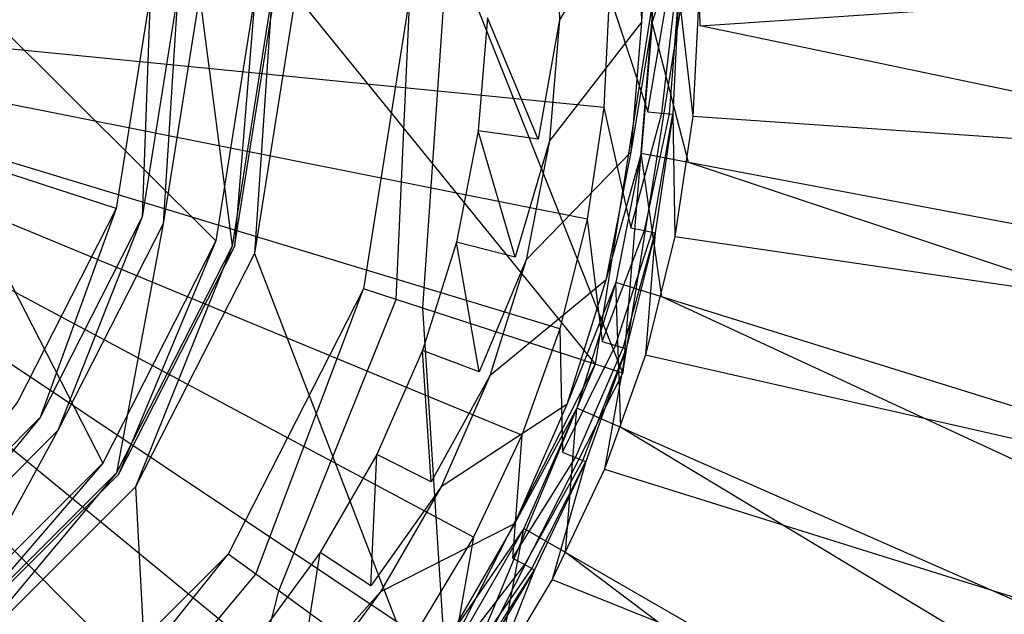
# Model space of a CAD drawing. Extents: x 0 to 0.55, y -0.45 to 0.
# Tile 20 of 33: x 0.289 to 0.313, y -0.229 to -0.215. Entities that reach past the tile are written whole.
import ezdxf

# ---------------------------------------------------------------- set-up
doc = ezdxf.new("R2010")
doc.units = 0
for name, color, linetype in [('L0_WT_516055_0___REPLACEMTFOREM', 7, 'CONTINUOUS'), ('L1_ABLAUF60_ONOVO_1___REPLACEMT', 7, 'CONTINUOUS'), ('L2_ABLAUF60_ONOVO_2___REPLACEMT', 7, 'CONTINUOUS')]:
    doc.layers.add(name, color=color, linetype=linetype)

msp = doc.modelspace()

# ---------------------------------------------------------------- linework, layer by layer
at = {"layer": 'L0_WT_516055_0___REPLACEMTFOREM', "color": 8}
for points, invisible_edges in [([(0.477906, -0.203389, 0.01), (0.305423, -0.214903, 0.01), (0.305336, -0.211543, 0.01), (0.477906, -0.203389, 0.01)], 13), ([(0.305423, -0.214903, 0.01), (0.477906, -0.203389, 0.01), (0.474701, -0.226766, 0.01), (0.305423, -0.214903, 0.01)], 14), ([(0.303901, -0.21162, 0.008989), (0.30198, -0.214759, 0.001092), (0.301898, -0.211786, 0.001092), (0.303901, -0.21162, 0.008989)], 14), ([(0.30198, -0.214759, 0.001092), (0.303901, -0.21162, 0.008989), (0.303989, -0.214814, 0.008989), (0.30198, -0.214759, 0.001092)], 13), ([(0.304157, -0.211599, 0.01), (0.303989, -0.214814, 0.008989), (0.303901, -0.21162, 0.008989), (0.304157, -0.211599, 0.01)], 14), ([(0.303989, -0.214814, 0.008989), (0.304157, -0.211599, 0.01), (0.304246, -0.214821, 0.01), (0.303989, -0.214814, 0.008989)], 13), ([(0.305336, -0.211543, 0.01), (0.304246, -0.214821, 0.01), (0.304157, -0.211599, 0.01), (0.305336, -0.211543, 0.01)], 13), ([(0.304246, -0.214821, 0.01), (0.305336, -0.211543, 0.01), (0.305423, -0.214903, 0.01), (0.304246, -0.214821, 0.01)], 14), ([(0.301702, -0.214751), (0.301898, -0.211786, 0.001092), (0.30198, -0.214759, 0.001092), (0.301702, -0.214751)], 13), ([(0.366207, -0.213806, 0.055), (0.30539, -0.214142, 0.055), (0.305244, -0.217121, 0.055), (0.366207, -0.213806, 0.055)], 13), ([(0.305244, -0.217121, 0.055), (0.364924, -0.221241, 0.055), (0.366207, -0.213806, 0.055), (0.305244, -0.217121, 0.055)], 14), ([(0.300216, -0.21471), (0.299987, -0.21748), (0.275, -0.214021), (0.300216, -0.21471)], 14), ([(0.298624, -0.22286), (0.297508, -0.225405), (0.275, -0.214021), (0.298624, -0.22286)], 14), ([(0.294472, -0.230052), (0.29259, -0.232096), (0.275, -0.214021), (0.294472, -0.230052)], 14), ([(0.299987, -0.21748), (0.299454, -0.220207), (0.275, -0.214021), (0.299987, -0.21748)], 14), ([(0.297508, -0.225405), (0.296118, -0.227812), (0.275, -0.214021), (0.297508, -0.225405)], 14), ([(0.29259, -0.232096), (0.290494, -0.233922), (0.275, -0.214021), (0.29259, -0.232096)], 14), ([(0.299454, -0.220207), (0.298624, -0.22286), (0.275, -0.214021), (0.299454, -0.220207)], 14), ([(0.296118, -0.227812), (0.294472, -0.230052), (0.275, -0.214021), (0.296118, -0.227812)], 14), ([(0.290494, -0.233922), (0.28821, -0.235505), (0.275, -0.214021), (0.290494, -0.233922)], 14), ([(0.2968, -0.232033, 0.05), (0.275, -0.214142, 0.05), (0.294942, -0.234084, 0.05), (0.2968, -0.232033, 0.05)], 14), ([(0.292891, -0.235943, 0.05), (0.275, -0.214142, 0.05), (0.290668, -0.237591, 0.05), (0.292891, -0.235943, 0.05)], 14), ([(0.30266, -0.219644, 0.05), (0.275, -0.214142, 0.05), (0.301987, -0.222329, 0.05), (0.30266, -0.219644, 0.05)], 14), ([(0.303202, -0.214142, 0.05), (0.275, -0.214142, 0.05), (0.303066, -0.216907, 0.05), (0.303202, -0.214142, 0.05)], 14), ([(0.290668, -0.237591, 0.05), (0.275, -0.214142, 0.05), (0.288294, -0.239014, 0.05), (0.290668, -0.237591, 0.05)], 14), ([(0.298449, -0.22981, 0.05), (0.275, -0.214142, 0.05), (0.2968, -0.232033, 0.05), (0.298449, -0.22981, 0.05)], 14), ([(0.303066, -0.216907, 0.05), (0.275, -0.214142, 0.05), (0.30266, -0.219644, 0.05), (0.303066, -0.216907, 0.05)], 14), ([(0.301055, -0.224935, 0.05), (0.275, -0.214142, 0.05), (0.299872, -0.227437, 0.05), (0.301055, -0.224935, 0.05)], 14), ([(0.299872, -0.227437, 0.05), (0.275, -0.214142, 0.05), (0.298449, -0.22981, 0.05), (0.299872, -0.227437, 0.05)], 14), ([(0.301987, -0.222329, 0.05), (0.275, -0.214142, 0.05), (0.301055, -0.224935, 0.05), (0.301987, -0.222329, 0.05)], 14), ([(0.294942, -0.234084, 0.05), (0.275, -0.214142, 0.05), (0.292891, -0.235943, 0.05), (0.294942, -0.234084, 0.05)], 14), ([(0.304144, -0.217013, 0.05), (0.303202, -0.214142, 0.05), (0.303066, -0.216907, 0.05), (0.304144, -0.217013, 0.05)], 13), ([(0.303202, -0.214142, 0.05), (0.304144, -0.217013, 0.05), (0.304285, -0.214142, 0.05), (0.303202, -0.214142, 0.05)], 14), ([(0.304627, -0.214142, 0.051544), (0.304144, -0.217013, 0.05), (0.304484, -0.217046, 0.051544), (0.304627, -0.214142, 0.051544)], 13), ([(0.304144, -0.217013, 0.05), (0.304627, -0.214142, 0.051544), (0.304285, -0.214142, 0.05), (0.304144, -0.217013, 0.05)], 14), ([(0.304818, -0.214142, 0.053991), (0.304484, -0.217046, 0.051544), (0.304675, -0.217065, 0.053991), (0.304818, -0.214142, 0.053991)], 13), ([(0.304484, -0.217046, 0.051544), (0.304818, -0.214142, 0.053991), (0.304627, -0.214142, 0.051544), (0.304484, -0.217046, 0.051544)], 14), ([(0.304898, -0.214142, 0.055), (0.304675, -0.217065, 0.053991), (0.304754, -0.217073, 0.055), (0.304898, -0.214142, 0.055)], 13), ([(0.304675, -0.217065, 0.053991), (0.304898, -0.214142, 0.055), (0.304818, -0.214142, 0.053991), (0.304675, -0.217065, 0.053991)], 14), ([(0.305244, -0.217121, 0.055), (0.304898, -0.214142, 0.055), (0.304754, -0.217073, 0.055), (0.305244, -0.217121, 0.055)], 13), ([(0.304898, -0.214142, 0.055), (0.305244, -0.217121, 0.055), (0.30539, -0.214142, 0.055), (0.304898, -0.214142, 0.055)], 14), ([(0.300216, -0.21471), (0.301459, -0.217684), (0.299987, -0.21748), (0.300216, -0.21471)], 13), ([(0.301459, -0.217684), (0.300216, -0.21471), (0.301702, -0.214751), (0.301459, -0.217684)], 14), ([(0.30198, -0.214759, 0.001092), (0.301459, -0.217684), (0.301702, -0.214751), (0.30198, -0.214759, 0.001092)], 14), ([(0.301459, -0.217684), (0.30198, -0.214759, 0.001092), (0.301734, -0.217722, 0.001092), (0.301459, -0.217684)], 13), ([(0.303989, -0.214814, 0.008989), (0.301734, -0.217722, 0.001092), (0.30198, -0.214759, 0.001092), (0.303989, -0.214814, 0.008989)], 14), ([(0.301734, -0.217722, 0.001092), (0.303989, -0.214814, 0.008989), (0.303725, -0.217998, 0.008989), (0.301734, -0.217722, 0.001092)], 13), ([(0.304246, -0.214821, 0.01), (0.303725, -0.217998, 0.008989), (0.303989, -0.214814, 0.008989), (0.304246, -0.214821, 0.01)], 14), ([(0.303725, -0.217998, 0.008989), (0.304246, -0.214821, 0.01), (0.30398, -0.218033, 0.01), (0.303725, -0.217998, 0.008989)], 13), ([(0.304246, -0.214821, 0.01), (0.305139, -0.218253, 0.01), (0.30398, -0.218033, 0.01), (0.304246, -0.214821, 0.01)], 13), ([(0.305139, -0.218253, 0.01), (0.304246, -0.214821, 0.01), (0.305423, -0.214903, 0.01), (0.305139, -0.218253, 0.01)], 14), ([(0.305423, -0.214903, 0.01), (0.469422, -0.249327, 0.01), (0.305139, -0.218253, 0.01), (0.305423, -0.214903, 0.01)], 13), ([(0.469422, -0.249327, 0.01), (0.305423, -0.214903, 0.01), (0.474701, -0.226766, 0.01), (0.469422, -0.249327, 0.01)], 14), ([(0.303723, -0.219856, 0.05), (0.303066, -0.216907, 0.05), (0.30266, -0.219644, 0.05), (0.303723, -0.219856, 0.05)], 13), ([(0.303066, -0.216907, 0.05), (0.303723, -0.219856, 0.05), (0.304144, -0.217013, 0.05), (0.303066, -0.216907, 0.05)], 14), ([(0.303723, -0.219856, 0.05), (0.304484, -0.217046, 0.051544), (0.304144, -0.217013, 0.05), (0.303723, -0.219856, 0.05)], 14), ([(0.304484, -0.217046, 0.051544), (0.303723, -0.219856, 0.05), (0.304057, -0.219922, 0.051544), (0.304484, -0.217046, 0.051544)], 13), ([(0.304057, -0.219922, 0.051544), (0.304675, -0.217065, 0.053991), (0.304484, -0.217046, 0.051544), (0.304057, -0.219922, 0.051544)], 14), ([(0.304675, -0.217065, 0.053991), (0.304057, -0.219922, 0.051544), (0.304246, -0.21996, 0.053991), (0.304675, -0.217065, 0.053991)], 13), ([(0.304246, -0.21996, 0.053991), (0.304754, -0.217073, 0.055), (0.304675, -0.217065, 0.053991), (0.304246, -0.21996, 0.053991)], 14), ([(0.304754, -0.217073, 0.055), (0.304246, -0.21996, 0.053991), (0.304323, -0.219975, 0.055), (0.304754, -0.217073, 0.055)], 13), ([(0.304806, -0.220071, 0.055), (0.304754, -0.217073, 0.055), (0.304323, -0.219975, 0.055), (0.304806, -0.220071, 0.055)], 13), ([(0.304754, -0.217073, 0.055), (0.304806, -0.220071, 0.055), (0.305244, -0.217121, 0.055), (0.304754, -0.217073, 0.055)], 14), ([(0.364924, -0.221241, 0.055), (0.305244, -0.217121, 0.055), (0.304806, -0.220071, 0.055), (0.364924, -0.221241, 0.055)], 13), ([(0.299987, -0.21748), (0.300895, -0.220572), (0.299454, -0.220207), (0.299987, -0.21748)], 13), ([(0.300895, -0.220572), (0.299987, -0.21748), (0.301459, -0.217684), (0.300895, -0.220572)], 14), ([(0.301734, -0.217722, 0.001092), (0.300895, -0.220572), (0.301459, -0.217684), (0.301734, -0.217722, 0.001092)], 14), ([(0.300895, -0.220572), (0.301734, -0.217722, 0.001092), (0.301164, -0.220641, 0.001092), (0.300895, -0.220572)], 13), ([(0.303725, -0.217998, 0.008989), (0.301164, -0.220641, 0.001092), (0.301734, -0.217722, 0.001092), (0.303725, -0.217998, 0.008989)], 14), ([(0.301164, -0.220641, 0.001092), (0.303725, -0.217998, 0.008989), (0.303112, -0.221134, 0.008989), (0.301164, -0.220641, 0.001092)], 13), ([(0.30398, -0.218033, 0.01), (0.303112, -0.221134, 0.008989), (0.303725, -0.217998, 0.008989), (0.30398, -0.218033, 0.01)], 14), ([(0.303112, -0.221134, 0.008989), (0.30398, -0.218033, 0.01), (0.303362, -0.221197, 0.01), (0.303112, -0.221134, 0.008989)], 13), ([(0.30398, -0.218033, 0.01), (0.304488, -0.221548, 0.01), (0.303362, -0.221197, 0.01), (0.30398, -0.218033, 0.01)], 13), ([(0.304488, -0.221548, 0.01), (0.30398, -0.218033, 0.01), (0.305139, -0.218253, 0.01), (0.304488, -0.221548, 0.01)], 14), ([(0.305139, -0.218253, 0.01), (0.462163, -0.270682, 0.01), (0.304488, -0.221548, 0.01), (0.305139, -0.218253, 0.01)], 13), ([(0.462163, -0.270682, 0.01), (0.305139, -0.218253, 0.01), (0.469422, -0.249327, 0.01), (0.462163, -0.270682, 0.01)], 14), ([(0.303024, -0.222643, 0.05), (0.30266, -0.219644, 0.05), (0.301987, -0.222329, 0.05), (0.303024, -0.222643, 0.05)], 13), ([(0.30266, -0.219644, 0.05), (0.303024, -0.222643, 0.05), (0.303723, -0.219856, 0.05), (0.30266, -0.219644, 0.05)], 14), ([(0.303024, -0.222643, 0.05), (0.304057, -0.219922, 0.051544), (0.303723, -0.219856, 0.05), (0.303024, -0.222643, 0.05)], 14), ([(0.304057, -0.219922, 0.051544), (0.303024, -0.222643, 0.05), (0.303351, -0.222742, 0.051544), (0.304057, -0.219922, 0.051544)], 13), ([(0.303351, -0.222742, 0.051544), (0.304246, -0.21996, 0.053991), (0.304057, -0.219922, 0.051544), (0.303351, -0.222742, 0.051544)], 14), ([(0.304246, -0.21996, 0.053991), (0.303351, -0.222742, 0.051544), (0.303534, -0.222798, 0.053991), (0.304246, -0.21996, 0.053991)], 13), ([(0.303534, -0.222798, 0.053991), (0.304323, -0.219975, 0.055), (0.304246, -0.21996, 0.053991), (0.303534, -0.222798, 0.053991)], 14), ([(0.304323, -0.219975, 0.055), (0.303534, -0.222798, 0.053991), (0.30361, -0.222821, 0.055), (0.304323, -0.219975, 0.055)], 13), ([(0.304082, -0.222964, 0.055), (0.304323, -0.219975, 0.055), (0.30361, -0.222821, 0.055), (0.304082, -0.222964, 0.055)], 13), ([(0.304323, -0.219975, 0.055), (0.304082, -0.222964, 0.055), (0.304806, -0.220071, 0.055), (0.304323, -0.219975, 0.055)], 14), ([(0.362704, -0.228563, 0.055), (0.304806, -0.220071, 0.055), (0.304082, -0.222964, 0.055), (0.362704, -0.228563, 0.055)], 13), ([(0.304806, -0.220071, 0.055), (0.362704, -0.228563, 0.055), (0.364924, -0.221241, 0.055), (0.304806, -0.220071, 0.055)], 14), ([(0.299454, -0.220207), (0.300016, -0.223381), (0.298624, -0.22286), (0.299454, -0.220207)], 13), ([(0.300016, -0.223381), (0.299454, -0.220207), (0.300895, -0.220572), (0.300016, -0.223381)], 14), ([(0.301164, -0.220641, 0.001092), (0.300016, -0.223381), (0.300895, -0.220572), (0.301164, -0.220641, 0.001092)], 14), ([(0.300016, -0.223381), (0.301164, -0.220641, 0.001092), (0.300277, -0.223479, 0.001092), (0.300016, -0.223381)], 13), ([(0.303112, -0.221134, 0.008989), (0.300277, -0.223479, 0.001092), (0.301164, -0.220641, 0.001092), (0.303112, -0.221134, 0.008989)], 14), ([(0.300277, -0.223479, 0.001092), (0.303112, -0.221134, 0.008989), (0.302159, -0.224183, 0.008989), (0.300277, -0.223479, 0.001092)], 13), ([(0.303362, -0.221197, 0.01), (0.302159, -0.224183, 0.008989), (0.303112, -0.221134, 0.008989), (0.303362, -0.221197, 0.01)], 14), ([(0.302159, -0.224183, 0.008989), (0.303362, -0.221197, 0.01), (0.3024, -0.224273, 0.01), (0.302159, -0.224183, 0.008989)], 13), ([(0.303362, -0.221197, 0.01), (0.30348, -0.224748, 0.01), (0.3024, -0.224273, 0.01), (0.303362, -0.221197, 0.01)], 13), ([(0.30348, -0.224748, 0.01), (0.303362, -0.221197, 0.01), (0.304488, -0.221548, 0.01), (0.30348, -0.224748, 0.01)], 14), ([(0.304488, -0.221548, 0.01), (0.453052, -0.290463, 0.01), (0.30348, -0.224748, 0.01), (0.304488, -0.221548, 0.01)], 13), ([(0.453052, -0.290463, 0.01), (0.304488, -0.221548, 0.01), (0.462163, -0.270682, 0.01), (0.453052, -0.290463, 0.01)], 14), ([(0.302056, -0.225349, 0.05), (0.301987, -0.222329, 0.05), (0.301055, -0.224935, 0.05), (0.302056, -0.225349, 0.05)], 13), ([(0.301987, -0.222329, 0.05), (0.302056, -0.225349, 0.05), (0.303024, -0.222643, 0.05), (0.301987, -0.222329, 0.05)], 14), ([(0.302056, -0.225349, 0.05), (0.303351, -0.222742, 0.051544), (0.303024, -0.222643, 0.05), (0.302056, -0.225349, 0.05)], 14), ([(0.303351, -0.222742, 0.051544), (0.302056, -0.225349, 0.05), (0.302371, -0.22548, 0.051544), (0.303351, -0.222742, 0.051544)], 13), ([(0.302371, -0.22548, 0.051544), (0.303534, -0.222798, 0.053991), (0.303351, -0.222742, 0.051544), (0.302371, -0.22548, 0.051544)], 14), ([(0.298624, -0.22286), (0.298834, -0.226076), (0.297508, -0.225405), (0.298624, -0.22286)], 13), ([(0.298834, -0.226076), (0.298624, -0.22286), (0.300016, -0.223381), (0.298834, -0.226076)], 14), ([(0.303534, -0.222798, 0.053991), (0.302371, -0.22548, 0.051544), (0.302549, -0.225553, 0.053991), (0.303534, -0.222798, 0.053991)], 13), ([(0.302549, -0.225553, 0.053991), (0.30361, -0.222821, 0.055), (0.303534, -0.222798, 0.053991), (0.302549, -0.225553, 0.053991)], 14), ([(0.30361, -0.222821, 0.055), (0.302549, -0.225553, 0.053991), (0.302622, -0.225584, 0.055), (0.30361, -0.222821, 0.055)], 13), ([(0.303077, -0.225772, 0.055), (0.30361, -0.222821, 0.055), (0.302622, -0.225584, 0.055), (0.303077, -0.225772, 0.055)], 13), ([(0.30361, -0.222821, 0.055), (0.303077, -0.225772, 0.055), (0.304082, -0.222964, 0.055), (0.30361, -0.222821, 0.055)], 14), ([(0.359663, -0.235614, 0.055), (0.304082, -0.222964, 0.055), (0.303077, -0.225772, 0.055), (0.359663, -0.235614, 0.055)], 13), ([(0.304082, -0.222964, 0.055), (0.359663, -0.235614, 0.055), (0.362704, -0.228563, 0.055), (0.304082, -0.222964, 0.055)], 14), ([(0.300277, -0.223479, 0.001092), (0.298834, -0.226076), (0.300016, -0.223381), (0.300277, -0.223479, 0.001092)], 14), ([(0.298834, -0.226076), (0.300277, -0.223479, 0.001092), (0.299082, -0.226202, 0.001092), (0.298834, -0.226076)], 13), ([(0.302159, -0.224183, 0.008989), (0.299082, -0.226202, 0.001092), (0.300277, -0.223479, 0.001092), (0.302159, -0.224183, 0.008989)], 14), ([(0.299082, -0.226202, 0.001092), (0.302159, -0.224183, 0.008989), (0.300875, -0.227109, 0.008989), (0.299082, -0.226202, 0.001092)], 13), ([(0.3024, -0.224273, 0.01), (0.300875, -0.227109, 0.008989), (0.302159, -0.224183, 0.008989), (0.3024, -0.224273, 0.01)], 14), ([(0.300875, -0.227109, 0.008989), (0.3024, -0.224273, 0.01), (0.301105, -0.227225, 0.01), (0.300875, -0.227109, 0.008989)], 13), ([(0.3024, -0.224273, 0.01), (0.302128, -0.227813, 0.01), (0.301105, -0.227225, 0.01), (0.3024, -0.224273, 0.01)], 13), ([(0.302128, -0.227813, 0.01), (0.3024, -0.224273, 0.01), (0.30348, -0.224748, 0.01), (0.302128, -0.227813, 0.01)], 14), ([(0.30348, -0.224748, 0.01), (0.442251, -0.308331, 0.01), (0.302128, -0.227813, 0.01), (0.30348, -0.224748, 0.01)], 13), ([(0.442251, -0.308331, 0.01), (0.30348, -0.224748, 0.01), (0.453052, -0.290463, 0.01), (0.442251, -0.308331, 0.01)], 14), ([(0.300827, -0.227947, 0.05), (0.301055, -0.224935, 0.05), (0.299872, -0.227437, 0.05), (0.300827, -0.227947, 0.05)], 13), ([(0.301055, -0.224935, 0.05), (0.300827, -0.227947, 0.05), (0.302056, -0.225349, 0.05), (0.301055, -0.224935, 0.05)], 14), ([(0.297508, -0.225405), (0.297363, -0.228625), (0.296118, -0.227812), (0.297508, -0.225405)], 13), ([(0.297363, -0.228625), (0.297508, -0.225405), (0.298834, -0.226076), (0.297363, -0.228625)], 14), ([(0.300827, -0.227947, 0.05), (0.302371, -0.22548, 0.051544), (0.302056, -0.225349, 0.05), (0.300827, -0.227947, 0.05)], 14), ([(0.302371, -0.22548, 0.051544), (0.300827, -0.227947, 0.05), (0.301128, -0.228108, 0.051544), (0.302371, -0.22548, 0.051544)], 13), ([(0.301128, -0.228108, 0.051544), (0.302549, -0.225553, 0.053991), (0.302371, -0.22548, 0.051544), (0.301128, -0.228108, 0.051544)], 14), ([(0.302549, -0.225553, 0.053991), (0.301128, -0.228108, 0.051544), (0.301298, -0.228199, 0.053991), (0.302549, -0.225553, 0.053991)], 13), ([(0.301298, -0.228199, 0.053991), (0.302622, -0.225584, 0.055), (0.302549, -0.225553, 0.053991), (0.301298, -0.228199, 0.053991)], 14), ([(0.302622, -0.225584, 0.055), (0.301298, -0.228199, 0.053991), (0.301367, -0.228236, 0.055), (0.302622, -0.225584, 0.055)], 13), ([(0.301802, -0.228468, 0.055), (0.302622, -0.225584, 0.055), (0.301367, -0.228236, 0.055), (0.301802, -0.228468, 0.055)], 13), ([(0.302622, -0.225584, 0.055), (0.301802, -0.228468, 0.055), (0.303077, -0.225772, 0.055), (0.302622, -0.225584, 0.055)], 14), ([(0.355884, -0.242264, 0.055), (0.303077, -0.225772, 0.055), (0.301802, -0.228468, 0.055), (0.355884, -0.242264, 0.055)], 13), ([(0.303077, -0.225772, 0.055), (0.355884, -0.242264, 0.055), (0.359663, -0.235614, 0.055), (0.303077, -0.225772, 0.055)], 14), ([(0.299082, -0.226202, 0.001092), (0.297363, -0.228625), (0.298834, -0.226076), (0.299082, -0.226202, 0.001092)], 14), ([(0.297363, -0.228625), (0.299082, -0.226202, 0.001092), (0.297595, -0.228777, 0.001092), (0.297363, -0.228625)], 13), ([(0.300875, -0.227109, 0.008989), (0.297595, -0.228777, 0.001092), (0.299082, -0.226202, 0.001092), (0.300875, -0.227109, 0.008989)], 14), ([(0.297595, -0.228777, 0.001092), (0.300875, -0.227109, 0.008989), (0.299278, -0.229876, 0.008989), (0.297595, -0.228777, 0.001092)], 13), ([(0.301105, -0.227225, 0.01), (0.299278, -0.229876, 0.008989), (0.300875, -0.227109, 0.008989), (0.301105, -0.227225, 0.01)], 14), ([(0.299278, -0.229876, 0.008989), (0.301105, -0.227225, 0.01), (0.299493, -0.230017, 0.01), (0.299278, -0.229876, 0.008989)], 13), ([(0.301105, -0.227225, 0.01), (0.30045, -0.230706, 0.01), (0.299493, -0.230017, 0.01), (0.301105, -0.227225, 0.01)], 13), ([(0.30045, -0.230706, 0.01), (0.301105, -0.227225, 0.01), (0.302128, -0.227813, 0.01), (0.30045, -0.230706, 0.01)], 14), ([(0.29935, -0.230412, 0.05), (0.299872, -0.227437, 0.05), (0.298449, -0.22981, 0.05), (0.29935, -0.230412, 0.05)], 13), ([(0.299872, -0.227437, 0.05), (0.29935, -0.230412, 0.05), (0.300827, -0.227947, 0.05), (0.299872, -0.227437, 0.05)], 14), ([(0.296118, -0.227812), (0.29562, -0.230996), (0.294472, -0.230052), (0.296118, -0.227812)], 13), ([(0.29562, -0.230996), (0.296118, -0.227812), (0.297363, -0.228625), (0.29562, -0.230996)], 14), ([(0.302128, -0.227813, 0.01), (0.429951, -0.323979, 0.01), (0.30045, -0.230706, 0.01), (0.302128, -0.227813, 0.01)], 13), ([(0.429951, -0.323979, 0.01), (0.302128, -0.227813, 0.01), (0.442251, -0.308331, 0.01), (0.429951, -0.323979, 0.01)], 14), ([(0.29935, -0.230412, 0.05), (0.301128, -0.228108, 0.051544), (0.300827, -0.227947, 0.05), (0.29935, -0.230412, 0.05)], 14), ([(0.301128, -0.228108, 0.051544), (0.29935, -0.230412, 0.05), (0.299634, -0.230602, 0.051544), (0.301128, -0.228108, 0.051544)], 13), ([(0.299634, -0.230602, 0.051544), (0.301298, -0.228199, 0.053991), (0.301128, -0.228108, 0.051544), (0.299634, -0.230602, 0.051544)], 14), ([(0.301298, -0.228199, 0.053991), (0.299634, -0.230602, 0.051544), (0.299793, -0.230709, 0.053991), (0.301298, -0.228199, 0.053991)], 13), ([(0.299793, -0.230709, 0.053991), (0.301367, -0.228236, 0.055), (0.301298, -0.228199, 0.053991), (0.299793, -0.230709, 0.053991)], 14), ([(0.301367, -0.228236, 0.055), (0.299793, -0.230709, 0.053991), (0.299859, -0.230753, 0.055), (0.301367, -0.228236, 0.055)], 13), ([(0.300269, -0.231026, 0.055), (0.301367, -0.228236, 0.055), (0.299859, -0.230753, 0.055), (0.300269, -0.231026, 0.055)], 13), ([(0.301367, -0.228236, 0.055), (0.300269, -0.231026, 0.055), (0.301802, -0.228468, 0.055), (0.301367, -0.228236, 0.055)], 14), ([(0.351387, -0.248384, 0.055), (0.301802, -0.228468, 0.055), (0.300269, -0.231026, 0.055), (0.351387, -0.248384, 0.055)], 13), ([(0.301802, -0.228468, 0.055), (0.351387, -0.248384, 0.055), (0.355884, -0.242264, 0.055), (0.301802, -0.228468, 0.055)], 14), ([(0.297595, -0.228777, 0.001092), (0.29562, -0.230996), (0.297363, -0.228625), (0.297595, -0.228777, 0.001092)], 14), ([(0.29562, -0.230996), (0.297595, -0.228777, 0.001092), (0.295834, -0.231173, 0.001092), (0.29562, -0.230996)], 13), ([(0.299278, -0.229876, 0.008989), (0.295834, -0.231173, 0.001092), (0.297595, -0.228777, 0.001092), (0.299278, -0.229876, 0.008989)], 14)]:
    msp.add_3dface(points, dxfattribs=dict(at, invisible_edges=invisible_edges))
at = {"layer": 'L1_ABLAUF60_ONOVO_1___REPLACEMT', "color": 8}
for points, invisible_edges in [([(0.293867, -0.22785, 0.05), (0.288707, -0.233009, 0.05), (0.275, -0.214142, 0.05), (0.293867, -0.22785, 0.05)], 14), ([(0.29832, -0.214142, 0.05), (0.297179, -0.221349, 0.05), (0.275, -0.214142, 0.05), (0.29832, -0.214142, 0.05)], 14), ([(0.297179, -0.221349, 0.05), (0.293867, -0.22785, 0.05), (0.275, -0.214142, 0.05), (0.297179, -0.221349, 0.05)], 14), ([(0.291957, -0.214142, 0.051472), (0.275, -0.214142, 0.051472), (0.291127, -0.219382, 0.051472), (0.291957, -0.214142, 0.051472)], 14), ([(0.291127, -0.219382, 0.051472), (0.275, -0.214142, 0.051472), (0.288719, -0.22411, 0.051472), (0.291127, -0.219382, 0.051472)], 14), ([(0.291764, -0.219589, 0.051472), (0.291957, -0.214142, 0.051472), (0.291127, -0.219382, 0.051472), (0.291764, -0.219589, 0.051472)], 13), ([(0.291957, -0.214142, 0.051472), (0.291764, -0.219589, 0.051472), (0.292627, -0.214142, 0.051472), (0.291957, -0.214142, 0.051472)], 14), ([(0.292278, -0.219756, 0.051881), (0.292627, -0.214142, 0.051472), (0.291764, -0.219589, 0.051472), (0.292278, -0.219756, 0.051881)], 13), ([(0.293962, -0.220303, 0.053224), (0.293167, -0.214142, 0.051881), (0.292278, -0.219756, 0.051881), (0.293962, -0.220303, 0.053224)], 13), ([(0.292627, -0.214142, 0.051472), (0.292278, -0.219756, 0.051881), (0.293167, -0.214142, 0.051881), (0.292627, -0.214142, 0.051472)], 14), ([(0.293167, -0.214142, 0.051881), (0.293962, -0.220303, 0.053224), (0.294938, -0.214142, 0.053224), (0.293167, -0.214142, 0.051881)], 14), ([(0.29451, -0.220481, 0.053224), (0.294938, -0.214142, 0.053224), (0.293962, -0.220303, 0.053224), (0.29451, -0.220481, 0.053224)], 13), ([(0.294938, -0.214142, 0.053224), (0.29451, -0.220481, 0.053224), (0.295514, -0.214142, 0.053224), (0.294938, -0.214142, 0.053224)], 14), ([(0.302854, -0.223193, 0.055), (0.295514, -0.214142, 0.053224), (0.29451, -0.220481, 0.053224), (0.302854, -0.223193, 0.055)], 13), ([(0.295514, -0.214142, 0.053224), (0.302854, -0.223193, 0.055), (0.304287, -0.214142, 0.055), (0.295514, -0.214142, 0.053224)], 14), ([(0.29832, -0.214142, 0.05), (0.297976, -0.221608, 0.05), (0.297179, -0.221349, 0.05), (0.29832, -0.214142, 0.05)], 13), ([(0.299158, -0.214142, 0.05), (0.298634, -0.221822, 0.050512), (0.297976, -0.221608, 0.05), (0.299158, -0.214142, 0.05)], 13), ([(0.297976, -0.221608, 0.05), (0.29832, -0.214142, 0.05), (0.299158, -0.214142, 0.05), (0.297976, -0.221608, 0.05)], 14), ([(0.298634, -0.221822, 0.050512), (0.299158, -0.214142, 0.05), (0.299851, -0.214142, 0.050512), (0.298634, -0.221822, 0.050512)], 14), ([(0.299851, -0.214142, 0.050512), (0.303532, -0.223413, 0.054318), (0.298634, -0.221822, 0.050512), (0.299851, -0.214142, 0.050512)], 13), ([(0.303532, -0.223413, 0.054318), (0.299851, -0.214142, 0.050512), (0.305, -0.214142, 0.054318), (0.303532, -0.223413, 0.054318)], 14), ([(0.303532, -0.223413, 0.055), (0.304287, -0.214142, 0.055), (0.302854, -0.223193, 0.055), (0.303532, -0.223413, 0.055)], 13), ([(0.304287, -0.214142, 0.055), (0.303532, -0.223413, 0.055), (0.305, -0.214142, 0.055), (0.304287, -0.214142, 0.055)], 14), ([(0.305, -0.214142, 0.054318), (0.303532, -0.223413, 0.055), (0.303532, -0.223413, 0.054318), (0.305, -0.214142, 0.054318)], 13), ([(0.303532, -0.223413, 0.055), (0.305, -0.214142, 0.054318), (0.305, -0.214142, 0.055), (0.303532, -0.223413, 0.055)], 14), ([(0.289261, -0.224503, 0.051472), (0.291127, -0.219382, 0.051472), (0.288719, -0.22411, 0.051472), (0.289261, -0.224503, 0.051472)], 13), ([(0.291127, -0.219382, 0.051472), (0.289261, -0.224503, 0.051472), (0.291764, -0.219589, 0.051472), (0.291127, -0.219382, 0.051472)], 14), ([(0.289697, -0.224821, 0.051881), (0.291764, -0.219589, 0.051472), (0.289261, -0.224503, 0.051472), (0.289697, -0.224821, 0.051881)], 13), ([(0.291764, -0.219589, 0.051472), (0.289697, -0.224821, 0.051881), (0.292278, -0.219756, 0.051881), (0.291764, -0.219589, 0.051472)], 14), ([(0.29113, -0.225862, 0.053224), (0.292278, -0.219756, 0.051881), (0.289697, -0.224821, 0.051881), (0.29113, -0.225862, 0.053224)], 13), ([(0.292278, -0.219756, 0.051881), (0.29113, -0.225862, 0.053224), (0.293962, -0.220303, 0.053224), (0.292278, -0.219756, 0.051881)], 14), ([(0.291596, -0.2262, 0.053224), (0.293962, -0.220303, 0.053224), (0.29113, -0.225862, 0.053224), (0.291596, -0.2262, 0.053224)], 13), ([(0.293962, -0.220303, 0.053224), (0.291596, -0.2262, 0.053224), (0.29451, -0.220481, 0.053224), (0.293962, -0.220303, 0.053224)], 14), ([(0.298694, -0.231357, 0.055), (0.29451, -0.220481, 0.053224), (0.291596, -0.2262, 0.053224), (0.298694, -0.231357, 0.055)], 13), ([(0.29451, -0.220481, 0.053224), (0.298694, -0.231357, 0.055), (0.302854, -0.223193, 0.055), (0.29451, -0.220481, 0.053224)], 14), ([(0.297179, -0.221349, 0.05), (0.294545, -0.228342, 0.05), (0.293867, -0.22785, 0.05), (0.297179, -0.221349, 0.05)], 13), ([(0.294545, -0.228342, 0.05), (0.297179, -0.221349, 0.05), (0.297976, -0.221608, 0.05), (0.294545, -0.228342, 0.05)], 14), ([(0.297976, -0.221608, 0.05), (0.295105, -0.228749, 0.050512), (0.294545, -0.228342, 0.05), (0.297976, -0.221608, 0.05)], 13), ([(0.295105, -0.228749, 0.050512), (0.297976, -0.221608, 0.05), (0.298634, -0.221822, 0.050512), (0.295105, -0.228749, 0.050512)], 14), ([(0.298634, -0.221822, 0.050512), (0.299271, -0.231776, 0.054318), (0.295105, -0.228749, 0.050512), (0.298634, -0.221822, 0.050512)], 13), ([(0.299271, -0.231776, 0.054318), (0.298634, -0.221822, 0.050512), (0.303532, -0.223413, 0.054318), (0.299271, -0.231776, 0.054318)], 14), ([(0.299271, -0.231776, 0.055), (0.302854, -0.223193, 0.055), (0.298694, -0.231357, 0.055), (0.299271, -0.231776, 0.055)], 13), ([(0.302854, -0.223193, 0.055), (0.299271, -0.231776, 0.055), (0.303532, -0.223413, 0.055), (0.302854, -0.223193, 0.055)], 14), ([(0.303532, -0.223413, 0.054318), (0.299271, -0.231776, 0.055), (0.299271, -0.231776, 0.054318), (0.303532, -0.223413, 0.054318)], 13), ([(0.299271, -0.231776, 0.055), (0.303532, -0.223413, 0.054318), (0.303532, -0.223413, 0.055), (0.299271, -0.231776, 0.055)], 14), ([(0.288719, -0.22411, 0.051472), (0.285361, -0.228403, 0.051472), (0.289261, -0.224503, 0.051472), (0.288719, -0.22411, 0.051472)], 14), ([(0.285678, -0.22884, 0.051881), (0.289261, -0.224503, 0.051472), (0.285361, -0.228403, 0.051472), (0.285678, -0.22884, 0.051881)], 13), ([(0.289261, -0.224503, 0.051472), (0.285678, -0.22884, 0.051881), (0.289697, -0.224821, 0.051881), (0.289261, -0.224503, 0.051472)], 14), ([(0.286719, -0.230272, 0.053224), (0.289697, -0.224821, 0.051881), (0.285678, -0.22884, 0.051881), (0.286719, -0.230272, 0.053224)], 13), ([(0.289697, -0.224821, 0.051881), (0.286719, -0.230272, 0.053224), (0.29113, -0.225862, 0.053224), (0.289697, -0.224821, 0.051881)], 14), ([(0.287058, -0.230738, 0.053224), (0.29113, -0.225862, 0.053224), (0.286719, -0.230272, 0.053224), (0.287058, -0.230738, 0.053224)], 13), ([(0.29113, -0.225862, 0.053224), (0.287058, -0.230738, 0.053224), (0.291596, -0.2262, 0.053224), (0.29113, -0.225862, 0.053224)], 14), ([(0.292215, -0.237836, 0.055), (0.291596, -0.2262, 0.053224), (0.287058, -0.230738, 0.053224), (0.292215, -0.237836, 0.055)], 13), ([(0.291596, -0.2262, 0.053224), (0.292215, -0.237836, 0.055), (0.298694, -0.231357, 0.055), (0.291596, -0.2262, 0.053224)], 14), ([(0.293867, -0.22785, 0.05), (0.2892, -0.233687, 0.05), (0.288707, -0.233009, 0.05), (0.293867, -0.22785, 0.05)], 13), ([(0.2892, -0.233687, 0.05), (0.293867, -0.22785, 0.05), (0.294545, -0.228342, 0.05), (0.2892, -0.233687, 0.05)], 14), ([(0.294545, -0.228342, 0.05), (0.289607, -0.234247, 0.050512), (0.2892, -0.233687, 0.05), (0.294545, -0.228342, 0.05)], 13), ([(0.289607, -0.234247, 0.050512), (0.294545, -0.228342, 0.05), (0.295105, -0.228749, 0.050512), (0.289607, -0.234247, 0.050512)], 14), ([(0.295105, -0.228749, 0.050512), (0.292634, -0.238413, 0.054318), (0.289607, -0.234247, 0.050512), (0.295105, -0.228749, 0.050512)], 13), ([(0.292634, -0.238413, 0.054318), (0.295105, -0.228749, 0.050512), (0.299271, -0.231776, 0.054318), (0.292634, -0.238413, 0.054318)], 14)]:
    msp.add_3dface(points, dxfattribs=dict(at, invisible_edges=invisible_edges))
at = {"layer": 'L2_ABLAUF60_ONOVO_2___REPLACEMT', "color": 8}
for points, invisible_edges in [([(0.293568, -0.220176, 0.054022), (0.287504, -0.214142, 0.055187), (0.286892, -0.218006, 0.055187), (0.293568, -0.220176, 0.054022)], 13), ([(0.287504, -0.214142, 0.055187), (0.293568, -0.220176, 0.054022), (0.294524, -0.214142, 0.054022), (0.287504, -0.214142, 0.055187)], 14), ([(0.294021, -0.220323, 0.053943), (0.294524, -0.214142, 0.054022), (0.293568, -0.220176, 0.054022), (0.294021, -0.220323, 0.053943)], 13), ([(0.294524, -0.214142, 0.054022), (0.294021, -0.220323, 0.053943), (0.295, -0.214142, 0.053943), (0.294524, -0.214142, 0.054022)], 14), ([(0.295, -0.214142, 0.053318), (0.294021, -0.220323, 0.053943), (0.294021, -0.220323, 0.053318), (0.295, -0.214142, 0.053318)], 13), ([(0.294021, -0.220323, 0.053943), (0.295, -0.214142, 0.053318), (0.295, -0.214142, 0.053943), (0.294021, -0.220323, 0.053943)], 14), ([(0.290795, -0.225618, 0.054022), (0.286892, -0.218006, 0.055187), (0.285116, -0.221492, 0.055187), (0.290795, -0.225618, 0.054022)], 13), ([(0.286892, -0.218006, 0.055187), (0.290795, -0.225618, 0.054022), (0.293568, -0.220176, 0.054022), (0.286892, -0.218006, 0.055187)], 14), ([(0.29118, -0.225898, 0.053943), (0.293568, -0.220176, 0.054022), (0.290795, -0.225618, 0.054022), (0.29118, -0.225898, 0.053943)], 13), ([(0.293568, -0.220176, 0.054022), (0.29118, -0.225898, 0.053943), (0.294021, -0.220323, 0.053943), (0.293568, -0.220176, 0.054022)], 14), ([(0.294021, -0.220323, 0.053318), (0.29118, -0.225898, 0.053943), (0.29118, -0.225898, 0.053318), (0.294021, -0.220323, 0.053318)], 13), ([(0.29118, -0.225898, 0.053943), (0.294021, -0.220323, 0.053318), (0.294021, -0.220323, 0.053943), (0.29118, -0.225898, 0.053943)], 14), ([(0.285116, -0.221492, 0.055187), (0.286476, -0.229937, 0.054022), (0.290795, -0.225618, 0.054022), (0.285116, -0.221492, 0.055187)], 14), ([(0.286756, -0.230323, 0.053943), (0.290795, -0.225618, 0.054022), (0.286476, -0.229937, 0.054022), (0.286756, -0.230323, 0.053943)], 13), ([(0.290795, -0.225618, 0.054022), (0.286756, -0.230323, 0.053943), (0.29118, -0.225898, 0.053943), (0.290795, -0.225618, 0.054022)], 14), ([(0.29118, -0.225898, 0.053318), (0.286756, -0.230323, 0.053943), (0.286756, -0.230323, 0.053318), (0.29118, -0.225898, 0.053318)], 13), ([(0.286756, -0.230323, 0.053943), (0.29118, -0.225898, 0.053318), (0.29118, -0.225898, 0.053943), (0.286756, -0.230323, 0.053943)], 14)]:
    msp.add_3dface(points, dxfattribs=dict(at, invisible_edges=invisible_edges))

doc.saveas('drawing.dxf')
